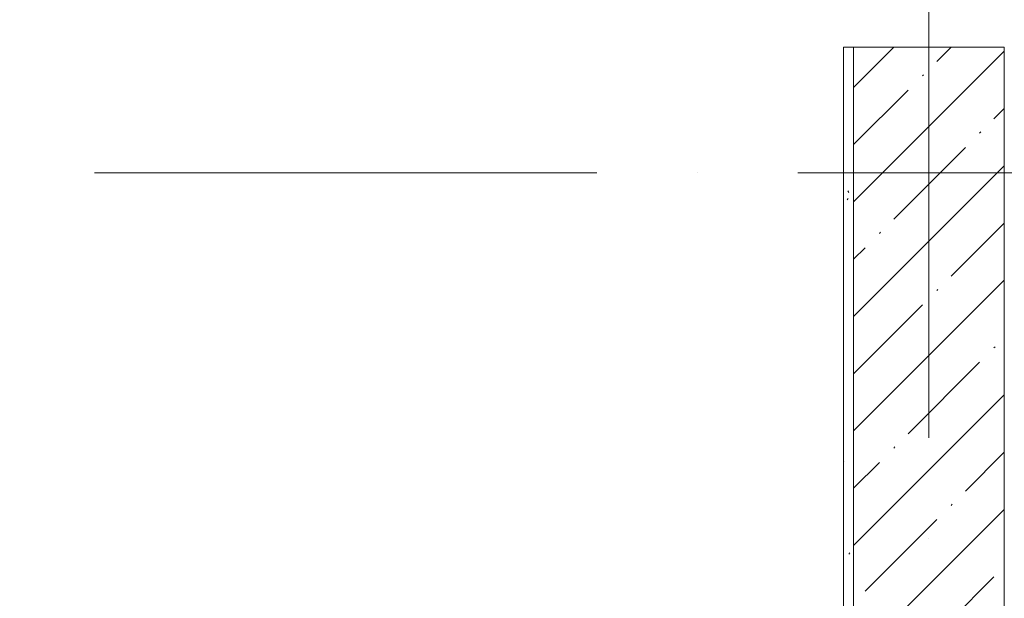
# Model space of a CAD drawing. Header units: millimetres. Extents: x 83162 to 161202, y 56220 to 105342.
# Tile 79 of 209: x 136460 to 138420, y 81902 to 83055. Entities that reach past the tile are written whole.
import ezdxf

# ---------------------------------------------------------------- set-up
doc = ezdxf.new("R2010")
doc.units = ezdxf.units.MM
doc.linetypes.add('4_ Штрихпунктир_ 10 х 2 мм', pattern=[1400, 1000, -200, 0, -200])
for name, color, linetype, lineweight in [('A-WALL-____-MCUT', 7, 'Continuous', 9), ('A-WALL-____-PATT', 7, 'Continuous', 9), ('S-GRID-____-OTLN', 7, 'Continuous', 9)]:
    doc.layers.add(name, color=color, linetype=linetype, lineweight=lineweight)

# ---------------------------------------------------------------- blocks, each defined once
blk = doc.blocks.new('240311_Наметкина 10_РД_АР_К3_R21_rvt-1-ВКК_01_К3_З_ЭОМ_греющий кабель_')
at = {"layer": 'A-WALL-____-PATT', "lineweight": 5, "true_color": 0xcccccc}
h = blk.add_hatch(dxfattribs=at)
h.set_pattern_fill('FP_1', color=254, style=0, pattern_type=2)
h.set_pattern_definition([(45, (0, 0), (-114.04925, 114.04925), []), (45, (114.05, 0), (-114.04925, 114.04925), [201.613, -40.323, 3.353, -36.97])])
h.paths.add_polyline_path([(138420, 80600), (138420, 83000), (138120, 83000), (138120, 80600)])
at = {"layer": 'A-WALL-____-MCUT', "color": 254, "lineweight": 5, "true_color": 0xcccccc}
for p, q in [((138120, 83000), (138120, 80600)), ((138420, 83000), (138120, 83000)), ((138420, 80600), (138420, 83000))]:
    blk.add_line(p, q, dxfattribs=at)
blk = doc.blocks.new('Наметкина 10_РД_АР_К3_Отделка_R21_rvt-1-ВКК_01_К3_З_ЭОМ_греющий кабель_')
at = {"layer": 'A-WALL-____-PATT', "lineweight": 5, "true_color": 0xaaaaaa}
h = blk.add_hatch(dxfattribs=at)
h.set_pattern_fill('FP_35', color=253, style=0, pattern_type=2)
h.set_pattern_definition([(0, (0, 0), (203.2, 50.8), [3.353, -149.047, 3.353, -149.047, -812.8]), (0, (0, 0), (203.2, 50.8), [-304.8, 3.353, -301.447, 3.353, -149.047, -355.6]), (0, (0, 0), (203.2, 50.8), [-762, 3.353, -98.247, 3.353, -250.647]), (120, (76.2, 25.4), (-145.59409, 150.576362), [3.353, -149.047, 3.353, -149.047, -812.8]), (120, (76.2, 25.4), (-145.59409, 150.576362), [-304.8, 3.353, -301.447, 3.353, -149.047, -355.6]), (120, (76.2, 25.4), (-145.59409, 150.576362), [-762, 3.353, -98.247, 3.353, -250.647]), (240, (101.6, 127), (-57.60591, -201.376362), [3.353, -149.047, 3.353, -149.047, -812.8]), (240, (101.6, 127), (-57.60591, -201.376362), [-304.8, 3.353, -301.447, 3.353, -149.047, -355.6]), (240, (101.6, 127), (-57.60591, -201.376362), [-762, 3.353, -98.247, 3.353, -250.647])])
h.paths.add_polyline_path([(138120, 80800), (138120, 81670), (138100, 81670), (138100, 80800)])
h.paths.add_polyline_path([(138120, 81870), (138120, 83000), (138100, 83000), (138100, 81870)])
at = {"layer": 'A-WALL-____-MCUT', "color": 253, "lineweight": 5, "true_color": 0xaaaaaa}
for p, q in [((138100, 83000), (138100, 81870)), ((138120, 83000), (138100, 83000)), ((138120, 81870), (138120, 83000))]:
    blk.add_line(p, q, dxfattribs=at)
at = {"layer": 'S-GRID-____-OTLN', "color": 254, "linetype": '4_ Штрихпунктир_ 10 х 2 мм', "lineweight": 5, "true_color": 0xcccccc}
for p, q in [((138270, 57020.1), (138270, 104542.4)), ((153009.9, 82750), (83961.5, 82750))]:
    blk.add_line(p, q, dxfattribs=at)

msp = doc.modelspace()

# ---------------------------------------------------------------- block references
at = {"lineweight": 5}
for name in ['Наметкина 10_РД_АР_К3_Отделка_R21_rvt-1-ВКК_01_К3_З_ЭОМ_греющий кабель_', '240311_Наметкина 10_РД_АР_К3_R21_rvt-1-ВКК_01_К3_З_ЭОМ_греющий кабель_']:
    msp.add_blockref(name, (0, 0), dxfattribs=at)

doc.saveas('drawing.dxf')
